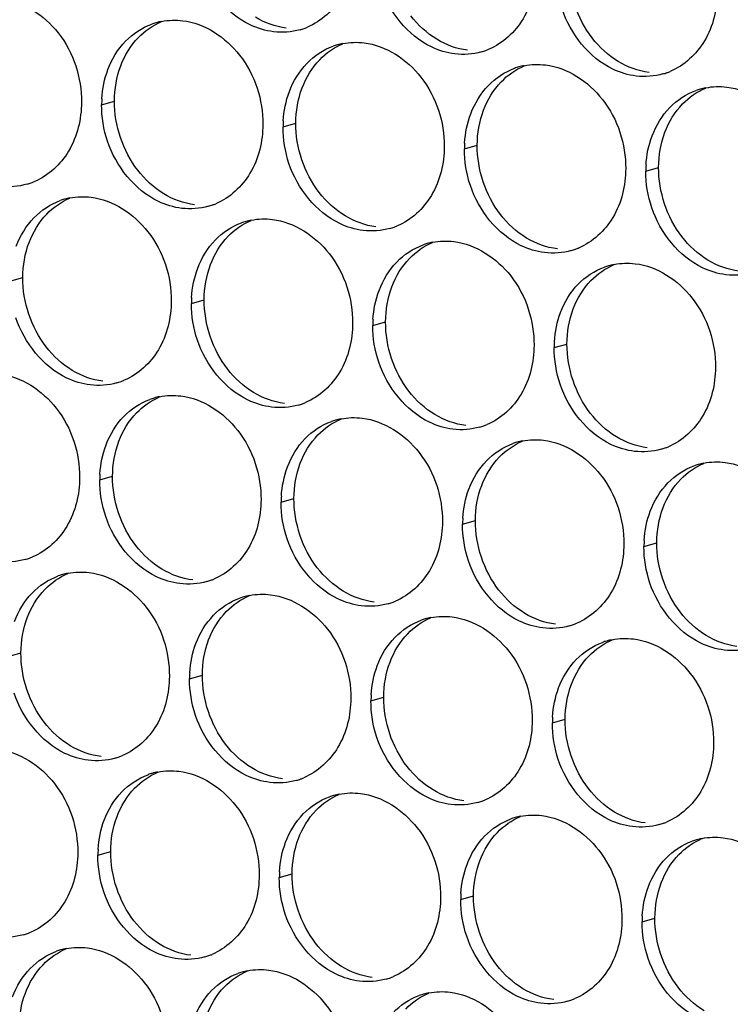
# Paper-space layout '45651_1_3' of a CAD drawing. Header units: millimetres. Extents: x -231 to 594, y 0 to 420.
# Tile 129 of 247: x 113.9 to 119.86, y 199.55 to 207.8. Entities that reach past the tile are written whole.
import ezdxf

# ---------------------------------------------------------------- set-up
doc = ezdxf.new("R2010")
doc.units = ezdxf.units.MM
doc.header["$LTSCALE"] = 32.67
doc.layers.add('02___PRT_ALL_AXES', color=7, linetype='CONTINUOUS')

psp = doc.layouts.new('45651_1_3')

# ---------------------------------------------------------------- linework, layer by layer
at = {"layer": '02___PRT_ALL_AXES', "color": 7, "linetype": 'CONTINUOUS'}
for p, q in [((114.5892, 207.0838), (114.6964, 207.1145)), ((116.1088, 206.8983), (116.216, 206.929)), ((117.6284, 206.7128), (117.7356, 206.7435)), ((119.148, 206.5274), (119.2552, 206.5581)), ((113.8217, 205.6041), (113.9289, 205.6348)), ((115.3413, 205.4186), (115.4485, 205.4493)), ((116.8608, 205.2331), (116.968, 205.2638)), ((118.3804, 205.0477), (118.4876, 205.0783)), ((114.5737, 203.9389), (114.6809, 203.9696)), ((116.0933, 203.7534), (116.2005, 203.7841)), ((117.6129, 203.568), (117.7201, 203.5986)), ((119.1325, 203.3825), (119.2396, 203.4132)), ((113.8061, 202.4592), (113.9133, 202.4899)), ((115.3257, 202.2737), (115.4329, 202.3044)), ((116.8453, 202.0883), (116.9525, 202.1189)), ((118.3649, 201.9028), (118.4721, 201.9335)), ((114.5582, 200.794), (114.6654, 200.8247)), ((116.0777, 200.6085), (116.1849, 200.6392)), ((117.5973, 200.4231), (117.7045, 200.4537)), ((119.1169, 200.2376), (119.2241, 200.2683))]:
    psp.add_line(p, q, dxfattribs=at)
at = {"layer": '02___PRT_ALL_AXES', "color": 3, "linetype": 'CONTINUOUS'}
for centre, radius, start, end in [((115.1947, 207.2448), 0.5467, 105.94061, 109.76751), ((115.1961, 207.2398), 0.5519, 100.97724, 105.93831), ((116.1021, 208.2376), 0.5467, 285.94061, 289.76751), ((116.1016, 208.239), 0.5481, 289.77289, 292.73686), ((116.7142, 207.0593), 0.5467, 105.94061, 109.76751), ((116.7156, 207.0543), 0.5519, 100.97724, 105.93831), ((117.6217, 208.0522), 0.5467, 285.94061, 289.76751), ((117.6212, 208.0535), 0.5481, 289.77289, 292.73686), ((118.2338, 206.8738), 0.5467, 105.94061, 109.76751), ((118.2352, 206.8688), 0.5519, 100.97724, 105.93831), ((119.1413, 207.8667), 0.5467, 285.94061, 289.76751), ((119.1408, 207.868), 0.5481, 289.77289, 292.73686), ((119.7534, 206.6884), 0.5467, 105.94061, 109.76751), ((119.7548, 206.6833), 0.5519, 100.97724, 105.93831), ((115.4811, 207.0794), 0.8918, 176.51802, 179.71686), ((117.0007, 206.8939), 0.8918, 176.51802, 179.71686), ((118.5202, 206.7084), 0.8918, 176.51802, 179.71686), ((120.0398, 206.523), 0.8918, 176.51802, 179.71686), ((113.815, 206.9434), 0.5467, 285.94061, 289.76751), ((113.8145, 206.9447), 0.5481, 289.77289, 292.73686), ((114.4271, 205.7651), 0.5467, 105.94061, 109.76751), ((114.4285, 205.7601), 0.5519, 100.97724, 105.93831), ((115.3346, 206.7579), 0.5467, 285.94061, 289.76751), ((115.334, 206.7593), 0.5481, 289.77289, 292.73686), ((115.9467, 205.5796), 0.5467, 105.94061, 109.76751), ((115.9481, 205.5746), 0.5519, 100.97724, 105.93831), ((116.8542, 206.5725), 0.5467, 285.94061, 289.76751), ((116.8536, 206.5738), 0.5481, 289.77289, 292.73686), ((117.4677, 205.3891), 0.5519, 100.97724, 105.93831), ((117.4663, 205.3941), 0.5467, 105.94061, 109.76751), ((118.3737, 206.387), 0.5467, 285.94061, 289.76751), ((118.3732, 206.3883), 0.5481, 289.77289, 292.73686), ((118.9858, 205.2087), 0.5467, 105.94061, 109.76751), ((118.9873, 205.2036), 0.5519, 100.97724, 105.93831), ((116.2331, 205.4142), 0.8918, 176.51802, 179.71686), ((117.7527, 205.2287), 0.8918, 176.51802, 179.71686), ((119.2723, 205.0433), 0.8918, 176.51802, 179.71686), ((114.567, 205.2782), 0.5467, 285.94061, 289.76751), ((114.5665, 205.2796), 0.5481, 289.77289, 292.73686), ((115.1791, 204.0999), 0.5467, 105.94061, 109.76751), ((115.1805, 204.0949), 0.5519, 100.97724, 105.93831), ((116.0866, 205.0928), 0.5467, 285.94061, 289.76751), ((116.0861, 205.0941), 0.5481, 289.77289, 292.73686), ((116.7001, 203.9094), 0.5519, 100.97724, 105.93831), ((116.6987, 203.9144), 0.5467, 105.94061, 109.76751), ((117.6062, 204.9073), 0.5467, 285.94061, 289.76751), ((117.6057, 204.9086), 0.5481, 289.77289, 292.73686), ((118.2183, 203.7289), 0.5467, 105.94061, 109.76751), ((118.2197, 203.7239), 0.5519, 100.97724, 105.93831), ((119.1258, 204.7218), 0.5467, 285.94061, 289.76751), ((119.1252, 204.7231), 0.5481, 289.77289, 292.73686), ((119.7379, 203.5435), 0.5467, 105.94061, 109.76751), ((119.7393, 203.5384), 0.5519, 100.97724, 105.93831), ((115.4655, 203.9345), 0.8918, 176.51802, 179.71686), ((116.9851, 203.749), 0.8918, 176.51802, 179.71686), ((118.5047, 203.5636), 0.8918, 176.51802, 179.71686), ((120.0243, 203.3781), 0.8918, 176.51802, 179.71686), ((113.7989, 203.7998), 0.5481, 289.77289, 292.73686), ((113.7994, 203.7985), 0.5467, 285.94061, 289.76751), ((114.4115, 202.6202), 0.5467, 105.94061, 109.76751), ((114.413, 202.6152), 0.5519, 100.97724, 105.93831), ((115.319, 203.6131), 0.5467, 285.94061, 289.76751), ((115.3185, 203.6144), 0.5481, 289.77289, 292.73686), ((115.9325, 202.4297), 0.5519, 100.97724, 105.93831), ((115.9311, 202.4347), 0.5467, 105.94061, 109.76751), ((116.8386, 203.4276), 0.5467, 285.94061, 289.76751), ((116.8381, 203.4289), 0.5481, 289.77289, 292.73686), ((117.4507, 202.2492), 0.5467, 105.94061, 109.76751), ((117.4521, 202.2442), 0.5519, 100.97724, 105.93831), ((118.3582, 203.2421), 0.5467, 285.94061, 289.76751), ((118.3577, 203.2434), 0.5481, 289.77289, 292.73686), ((118.9703, 202.0638), 0.5467, 105.94061, 109.76751), ((118.9717, 202.0587), 0.5519, 100.97724, 105.93831), ((116.2175, 202.2693), 0.8918, 176.51802, 179.71686), ((117.7371, 202.0838), 0.8918, 176.51802, 179.71686), ((119.2567, 201.8984), 0.8918, 176.51802, 179.71686), ((114.5515, 202.1333), 0.5467, 285.94061, 289.76751), ((114.5509, 202.1347), 0.5481, 289.77289, 292.73686), ((115.1636, 200.955), 0.5467, 105.94061, 109.76751), ((115.165, 200.95), 0.5519, 100.97724, 105.93831), ((116.0711, 201.9479), 0.5467, 285.94061, 289.76751), ((116.0705, 201.9492), 0.5481, 289.77289, 292.73686), ((116.6831, 200.7695), 0.5467, 105.94061, 109.76751), ((116.6846, 200.7645), 0.5519, 100.97724, 105.93831), ((117.5906, 201.7624), 0.5467, 285.94061, 289.76751), ((117.5901, 201.7637), 0.5481, 289.77289, 292.73686), ((118.2027, 200.5841), 0.5467, 105.94061, 109.76751), ((118.2041, 200.579), 0.5519, 100.97724, 105.93831), ((119.1097, 201.5782), 0.5481, 289.77289, 292.73686), ((119.1102, 201.5769), 0.5467, 285.94061, 289.76751), ((119.7223, 200.3986), 0.5467, 105.94061, 109.76751), ((119.7237, 200.3936), 0.5519, 100.97724, 105.93831), ((115.45, 200.7896), 0.8918, 176.51802, 179.71686), ((116.9696, 200.6041), 0.8918, 176.51802, 179.71686), ((118.4891, 200.4187), 0.8918, 176.51802, 179.71686), ((120.0087, 200.2332), 0.8918, 176.51802, 179.71686), ((113.7839, 200.6536), 0.5467, 285.94061, 289.76751), ((113.7834, 200.655), 0.5481, 289.77289, 292.73686), ((114.396, 199.4753), 0.5467, 105.94061, 109.76751), ((114.3974, 199.4703), 0.5519, 100.97724, 105.93831), ((115.3035, 200.4682), 0.5467, 285.94061, 289.76751), ((115.303, 200.4695), 0.5481, 289.77289, 292.73686), ((115.917, 199.2848), 0.5519, 100.97724, 105.93831), ((115.9156, 199.2898), 0.5467, 105.94061, 109.76751), ((116.8231, 200.2827), 0.5467, 285.94061, 289.76751), ((116.8225, 200.284), 0.5481, 289.77289, 292.73686), ((117.4352, 199.1044), 0.5467, 105.94061, 109.76751), ((117.4366, 199.0993), 0.5519, 100.97724, 105.93831), ((118.3427, 200.0972), 0.5467, 285.94061, 289.76751), ((118.3421, 200.0985), 0.5481, 289.77289, 292.73686)]:
    psp.add_arc(centre, radius, start, end, dxfattribs=at)
for points, knots in [([(116.7075, 208.3986), (116.7068, 208.2573), (116.6439, 207.9811), (116.4313, 207.7828), (116.3135, 207.7334)], [0, 0, 0, 0, 0.525086, 1, 1, 1, 1]), ([(116.0283, 207.6949), (115.9607, 207.7031), (115.6803, 207.787), (115.4767, 208.048), (115.4067, 208.2564)], [0, 0, 0, 0, 0.236458, 1, 1, 1, 1]), ([(118.2271, 208.2132), (118.2264, 208.0719), (118.1635, 207.7957), (117.9509, 207.5973), (117.833, 207.548)], [0, 0, 0, 0, 0.525086, 1, 1, 1, 1]), ([(117.5479, 207.5094), (117.4803, 207.5176), (117.1999, 207.6015), (116.9963, 207.8625), (116.9263, 208.0709)], [0, 0, 0, 0, 0.236458, 1, 1, 1, 1]), ([(119.7467, 208.0277), (119.746, 207.8864), (119.683, 207.6102), (119.4705, 207.4119), (119.3526, 207.3625)], [0, 0, 0, 0, 0.525086, 1, 1, 1, 1]), ([(113.7489, 207.9731), (113.9332, 207.9506), (114.2966, 207.7095), (114.4214, 207.3084), (114.4204, 207.1044)], [0, 0, 0, 0, 0.476473, 1, 1, 1, 1]), ([(119.0675, 207.3239), (118.9999, 207.3321), (118.7195, 207.416), (118.5159, 207.677), (118.4459, 207.8854)], [0, 0, 0, 0, 0.236458, 1, 1, 1, 1]), ([(115.2685, 207.7876), (115.4528, 207.7651), (115.8162, 207.524), (115.941, 207.1229), (115.94, 206.9189)], [0, 0, 0, 0, 0.476473, 1, 1, 1, 1]), ([(116.7881, 207.6021), (116.9724, 207.5796), (117.3358, 207.3385), (117.4606, 206.9375), (117.4596, 206.7335)], [0, 0, 0, 0, 0.476473, 1, 1, 1, 1]), ([(118.3077, 207.4166), (118.492, 207.3941), (118.8553, 207.153), (118.9802, 206.752), (118.9792, 206.548)], [0, 0, 0, 0, 0.476473, 1, 1, 1, 1]), ([(119.8273, 207.2312), (120.0116, 207.2087), (120.3749, 206.9676), (120.4997, 206.5665), (120.4987, 206.3625)], [0, 0, 0, 0, 0.476473, 1, 1, 1, 1]), ([(114.4204, 207.1044), (114.4197, 206.9631), (114.3567, 206.6869), (114.1442, 206.4886), (114.0263, 206.4392)], [0, 0, 0, 0, 0.525086, 1, 1, 1, 1]), ([(115.94, 206.9189), (115.9393, 206.7776), (115.8763, 206.5014), (115.6638, 206.3031), (115.5459, 206.2537)], [0, 0, 0, 0, 0.525086, 1, 1, 1, 1]), ([(115.2607, 206.2151), (115.1932, 206.2234), (114.9128, 206.3072), (114.7091, 206.5683), (114.6392, 206.7767)], [0, 0, 0, 0, 0.236458, 1, 1, 1, 1]), ([(117.4596, 206.7335), (117.4589, 206.5922), (117.3959, 206.3159), (117.1834, 206.1176), (117.0655, 206.0682)], [0, 0, 0, 0, 0.525086, 1, 1, 1, 1]), ([(116.7803, 206.0297), (116.7127, 206.0379), (116.4324, 206.1218), (116.2287, 206.3828), (116.1587, 206.5912)], [0, 0, 0, 0, 0.236458, 1, 1, 1, 1]), ([(118.9792, 206.548), (118.9785, 206.4067), (118.9155, 206.1305), (118.7029, 205.9322), (118.5851, 205.8828)], [0, 0, 0, 0, 0.525086, 1, 1, 1, 1]), ([(118.2999, 205.8442), (118.2323, 205.8524), (117.9519, 205.9363), (117.7483, 206.1973), (117.6783, 206.4057)], [0, 0, 0, 0, 0.236458, 1, 1, 1, 1]), ([(114.5009, 206.3079), (114.6852, 206.2854), (115.0486, 206.0443), (115.1734, 205.6432), (115.1724, 205.4392)], [0, 0, 0, 0, 0.476473, 1, 1, 1, 1]), ([(119.8195, 205.6587), (119.7519, 205.667), (119.4715, 205.7508), (119.2679, 206.0118), (119.1979, 206.2202)], [0, 0, 0, 0, 0.236458, 1, 1, 1, 1]), ([(116.0205, 206.1224), (116.2048, 206.0999), (116.5682, 205.8588), (116.693, 205.4577), (116.692, 205.2538)], [0, 0, 0, 0, 0.476473, 1, 1, 1, 1]), ([(117.5401, 205.9369), (117.7244, 205.9144), (118.0878, 205.6733), (118.2126, 205.2723), (118.2116, 205.0683)], [0, 0, 0, 0, 0.476473, 1, 1, 1, 1]), ([(119.0597, 205.7515), (119.244, 205.729), (119.6074, 205.4879), (119.7322, 205.0868), (119.7312, 204.8828)], [0, 0, 0, 0, 0.476473, 1, 1, 1, 1]), ([(115.1724, 205.4392), (115.1717, 205.2979), (115.1087, 205.0217), (114.8962, 204.8234), (114.7783, 204.774)], [0, 0, 0, 0, 0.525086, 1, 1, 1, 1]), ([(114.4932, 204.7354), (114.4256, 204.7437), (114.1452, 204.8275), (113.9416, 205.0885), (113.8716, 205.2969)], [0, 0, 0, 0, 0.236458, 1, 1, 1, 1]), ([(116.692, 205.2538), (116.6913, 205.1125), (116.6283, 204.8362), (116.4158, 204.6379), (116.2979, 204.5885)], [0, 0, 0, 0, 0.525086, 1, 1, 1, 1]), ([(116.0127, 204.55), (115.9452, 204.5582), (115.6648, 204.6421), (115.4611, 204.9031), (115.3912, 205.1115)], [0, 0, 0, 0, 0.236458, 1, 1, 1, 1]), ([(118.2116, 205.0683), (118.2109, 204.927), (118.1479, 204.6508), (117.9354, 204.4525), (117.8175, 204.4031)], [0, 0, 0, 0, 0.525086, 1, 1, 1, 1]), ([(117.5323, 204.3645), (117.4648, 204.3727), (117.1844, 204.4566), (116.9807, 204.7176), (116.9108, 204.926)], [0, 0, 0, 0, 0.236458, 1, 1, 1, 1]), ([(119.7312, 204.8828), (119.7305, 204.7415), (119.6675, 204.4653), (119.455, 204.267), (119.3371, 204.2176)], [0, 0, 0, 0, 0.525086, 1, 1, 1, 1]), ([(113.7334, 204.8282), (113.9177, 204.8057), (114.2811, 204.5646), (114.4059, 204.1635), (114.4049, 203.9595)], [0, 0, 0, 0, 0.476473, 1, 1, 1, 1]), ([(119.0519, 204.179), (118.9843, 204.1873), (118.704, 204.2711), (118.5003, 204.5321), (118.4304, 204.7405)], [0, 0, 0, 0, 0.236458, 1, 1, 1, 1]), ([(115.253, 204.6427), (115.4373, 204.6202), (115.8006, 204.3791), (115.9254, 203.978), (115.9244, 203.774)], [0, 0, 0, 0, 0.476473, 1, 1, 1, 1]), ([(116.7725, 204.4572), (116.9568, 204.4347), (117.3202, 204.1936), (117.445, 203.7926), (117.444, 203.5886)], [0, 0, 0, 0, 0.476473, 1, 1, 1, 1]), ([(118.2921, 204.2717), (118.4764, 204.2493), (118.8398, 204.0081), (118.9646, 203.6071), (118.9636, 203.4031)], [0, 0, 0, 0, 0.476473, 1, 1, 1, 1]), ([(119.8117, 204.0863), (119.996, 204.0638), (120.3594, 203.8227), (120.4842, 203.4216), (120.4832, 203.2176)], [0, 0, 0, 0, 0.476473, 1, 1, 1, 1]), ([(114.4049, 203.9595), (114.4042, 203.8182), (114.3412, 203.542), (114.1286, 203.3437), (114.0108, 203.2943)], [0, 0, 0, 0, 0.525086, 1, 1, 1, 1]), ([(115.9244, 203.774), (115.9237, 203.6327), (115.8608, 203.3565), (115.6482, 203.1582), (115.5304, 203.1088)], [0, 0, 0, 0, 0.525086, 1, 1, 1, 1]), ([(115.2452, 203.0703), (115.1776, 203.0785), (114.8972, 203.1624), (114.6936, 203.4234), (114.6236, 203.6318)], [0, 0, 0, 0, 0.236458, 1, 1, 1, 1]), ([(117.444, 203.5886), (117.4433, 203.4473), (117.3803, 203.1711), (117.1678, 202.9727), (117.0499, 202.9234)], [0, 0, 0, 0, 0.525086, 1, 1, 1, 1]), ([(116.7648, 202.8848), (116.6972, 202.893), (116.4168, 202.9769), (116.2132, 203.2379), (116.1432, 203.4463)], [0, 0, 0, 0, 0.236458, 1, 1, 1, 1]), ([(118.9636, 203.4031), (118.9629, 203.2618), (118.8999, 202.9856), (118.6874, 202.7873), (118.5695, 202.7379)], [0, 0, 0, 0, 0.525086, 1, 1, 1, 1]), ([(118.2844, 202.6993), (118.2168, 202.7076), (117.9364, 202.7914), (117.7327, 203.0524), (117.6628, 203.2608)], [0, 0, 0, 0, 0.236458, 1, 1, 1, 1]), ([(114.4854, 203.163), (114.6697, 203.1405), (115.0331, 202.8994), (115.1579, 202.4983), (115.1569, 202.2943)], [0, 0, 0, 0, 0.476473, 1, 1, 1, 1]), ([(119.8039, 202.5138), (119.7364, 202.5221), (119.456, 202.6059), (119.2523, 202.8669), (119.1824, 203.0753)], [0, 0, 0, 0, 0.236458, 1, 1, 1, 1]), ([(116.005, 202.9775), (116.1893, 202.955), (116.5527, 202.7139), (116.6775, 202.3129), (116.6765, 202.1089)], [0, 0, 0, 0, 0.476473, 1, 1, 1, 1]), ([(117.5246, 202.792), (117.7089, 202.7695), (118.0722, 202.5284), (118.1971, 202.1274), (118.196, 201.9234)], [0, 0, 0, 0, 0.476473, 1, 1, 1, 1]), ([(119.0441, 202.6066), (119.2284, 202.5841), (119.5918, 202.343), (119.7166, 201.9419), (119.7156, 201.7379)], [0, 0, 0, 0, 0.476473, 1, 1, 1, 1]), ([(115.1569, 202.2943), (115.1562, 202.153), (115.0932, 201.8768), (114.8807, 201.6785), (114.7628, 201.6291)], [0, 0, 0, 0, 0.525086, 1, 1, 1, 1]), ([(114.4776, 201.5905), (114.41, 201.5988), (114.1297, 201.6826), (113.926, 201.9437), (113.8561, 202.1521)], [0, 0, 0, 0, 0.236458, 1, 1, 1, 1]), ([(116.6765, 202.1089), (116.6758, 201.9676), (116.6128, 201.6914), (116.4002, 201.493), (116.2824, 201.4437)], [0, 0, 0, 0, 0.525086, 1, 1, 1, 1]), ([(115.9972, 201.4051), (115.9296, 201.4133), (115.6493, 201.4972), (115.4456, 201.7582), (115.3756, 201.9666)], [0, 0, 0, 0, 0.236458, 1, 1, 1, 1]), ([(118.196, 201.9234), (118.1953, 201.7821), (118.1324, 201.5059), (117.9198, 201.3076), (117.802, 201.2582)], [0, 0, 0, 0, 0.525086, 1, 1, 1, 1]), ([(117.5168, 201.2196), (117.4492, 201.2278), (117.1688, 201.3117), (116.9652, 201.5727), (116.8952, 201.7811)], [0, 0, 0, 0, 0.236458, 1, 1, 1, 1]), ([(119.7156, 201.7379), (119.7149, 201.5966), (119.652, 201.3204), (119.4394, 201.1221), (119.3215, 201.0727)], [0, 0, 0, 0, 0.525086, 1, 1, 1, 1]), ([(113.7178, 201.6833), (113.9021, 201.6608), (114.2655, 201.4197), (114.3903, 201.0186), (114.3893, 200.8146)], [0, 0, 0, 0, 0.476473, 1, 1, 1, 1]), ([(119.0364, 201.0341), (118.9688, 201.0424), (118.6884, 201.1262), (118.4848, 201.3872), (118.4148, 201.5956)], [0, 0, 0, 0, 0.236458, 1, 1, 1, 1]), ([(115.2374, 201.4978), (115.4217, 201.4753), (115.7851, 201.2342), (115.9099, 200.8332), (115.9089, 200.6292)], [0, 0, 0, 0, 0.476473, 1, 1, 1, 1]), ([(116.757, 201.3123), (116.9413, 201.2898), (117.3047, 201.0487), (117.4295, 200.6477), (117.4285, 200.4437)], [0, 0, 0, 0, 0.476473, 1, 1, 1, 1]), ([(118.2766, 201.1269), (118.4609, 201.1044), (118.8243, 200.8633), (118.9491, 200.4622), (118.9481, 200.2582)], [0, 0, 0, 0, 0.476473, 1, 1, 1, 1]), ([(119.7962, 200.9414), (119.9805, 200.9189), (120.3438, 200.6778), (120.4687, 200.2767), (120.4677, 200.0727)], [0, 0, 0, 0, 0.476473, 1, 1, 1, 1]), ([(114.3893, 200.8146), (114.3886, 200.6733), (114.3256, 200.3971), (114.1131, 200.1988), (113.9952, 200.1494)], [0, 0, 0, 0, 0.525086, 1, 1, 1, 1]), ([(115.9089, 200.6292), (115.9082, 200.4879), (115.8452, 200.2116), (115.6327, 200.0133), (115.5148, 199.9639)], [0, 0, 0, 0, 0.525086, 1, 1, 1, 1]), ([(115.2296, 199.9254), (115.1621, 199.9336), (114.8817, 200.0175), (114.678, 200.2785), (114.6081, 200.4869)], [0, 0, 0, 0, 0.236458, 1, 1, 1, 1]), ([(117.4285, 200.4437), (117.4278, 200.3024), (117.3648, 200.0262), (117.1523, 199.8279), (117.0344, 199.7785)], [0, 0, 0, 0, 0.525086, 1, 1, 1, 1]), ([(116.7492, 199.7399), (116.6817, 199.7481), (116.4013, 199.832), (116.1976, 200.093), (116.1277, 200.3014)], [0, 0, 0, 0, 0.236458, 1, 1, 1, 1]), ([(118.9481, 200.2582), (118.9474, 200.1169), (118.8844, 199.8407), (118.6719, 199.6424), (118.554, 199.593)], [0, 0, 0, 0, 0.525086, 1, 1, 1, 1]), ([(118.2688, 199.5544), (118.2012, 199.5627), (117.9209, 199.6465), (117.7172, 199.9075), (117.6472, 200.1159)], [0, 0, 0, 0, 0.236458, 1, 1, 1, 1]), ([(114.4698, 200.0181), (114.6541, 199.9956), (115.0175, 199.7545), (115.1423, 199.3534), (115.1413, 199.1494)], [0, 0, 0, 0, 0.476473, 1, 1, 1, 1]), ([(119.7884, 199.3689), (119.7208, 199.3772), (119.4404, 199.461), (119.2368, 199.722), (119.1668, 199.9304)], [0, 0, 0, 0, 0.236458, 1, 1, 1, 1]), ([(115.9894, 199.8326), (116.1737, 199.8101), (116.5371, 199.569), (116.6619, 199.168), (116.6609, 198.964)], [0, 0, 0, 0, 0.476473, 1, 1, 1, 1]), ([(117.509, 199.6472), (117.6933, 199.6247), (118.0567, 199.3835), (118.1815, 198.9825), (118.1805, 198.7785)], [0, 0, 0, 0, 0.476473, 1, 1, 1, 1])]:
    psp.add_open_spline(points, degree=3, knots=knots, dxfattribs=at)
at = {"layer": '02___PRT_ALL_AXES', "color": 7, "linetype": 'CONTINUOUS'}
for points in [[(118.6982, 207.6431), (118.5734, 207.8045), (118.5022, 208.0192), (118.5032, 208.2232)], [(117.3969, 207.6314), (117.3131, 207.6823), (117.2386, 207.7511), (117.1787, 207.8286)], [(114.897, 207.6463), (114.9514, 207.7026), (115.0183, 207.7494), (115.0905, 207.7797)], [(116.1355, 207.7255), (116.0449, 207.7366), (115.9554, 207.7696), (115.8773, 207.8169)], [(114.7493, 207.4091), (114.7821, 207.4962), (114.8323, 207.5793), (114.897, 207.6463)], [(116.4166, 207.4608), (116.471, 207.5172), (116.5378, 207.5639), (116.6101, 207.5942)], [(117.6551, 207.5401), (117.5645, 207.5511), (117.475, 207.5841), (117.3969, 207.6314)], [(118.9165, 207.446), (118.8326, 207.4968), (118.7582, 207.5656), (118.6982, 207.6431)], [(116.2689, 207.2236), (116.3017, 207.3108), (116.3519, 207.3938), (116.4166, 207.4608)], [(119.1747, 207.3546), (119.084, 207.3656), (118.9946, 207.3987), (118.9165, 207.446)], [(114.6964, 207.1145), (114.6969, 207.2142), (114.7142, 207.3157), (114.7493, 207.4091)], [(117.9362, 207.2753), (117.9906, 207.3317), (118.0574, 207.3785), (118.1297, 207.4087)], [(117.7885, 207.0381), (117.8213, 207.1253), (117.8715, 207.2083), (117.9362, 207.2753)], [(116.216, 206.929), (116.2165, 207.0288), (116.2338, 207.1302), (116.2689, 207.2236)], [(119.4558, 207.0898), (119.5102, 207.1462), (119.577, 207.193), (119.6493, 207.2233)], [(114.8915, 206.5344), (114.7667, 206.6958), (114.6954, 206.9105), (114.6964, 207.1145)], [(119.3081, 206.8527), (119.3409, 206.9398), (119.391, 207.0229), (119.4558, 207.0898)], [(117.7356, 206.7435), (117.7361, 206.8433), (117.7534, 206.9448), (117.7885, 207.0381)], [(116.4111, 206.3489), (116.2863, 206.5103), (116.215, 206.725), (116.216, 206.929)], [(119.2552, 206.5581), (119.2557, 206.6578), (119.2729, 206.7593), (119.3081, 206.8527)], [(117.9307, 206.1634), (117.8059, 206.3248), (117.7346, 206.5395), (117.7356, 206.7435)], [(115.1098, 206.3372), (115.0259, 206.388), (114.9515, 206.4568), (114.8915, 206.5344)], [(119.4503, 205.978), (119.3254, 206.1393), (119.2542, 206.3541), (119.2552, 206.5581)], [(116.6294, 206.1517), (116.5455, 206.2025), (116.4711, 206.2714), (116.4111, 206.3489)], [(114.1294, 206.1666), (114.1839, 206.2229), (114.2507, 206.2697), (114.323, 206.3)], [(115.3679, 206.2458), (115.2773, 206.2569), (115.1878, 206.2899), (115.1098, 206.3372)], [(113.9818, 205.9294), (114.0146, 206.0165), (114.0647, 206.0996), (114.1294, 206.1666)], [(115.649, 205.9811), (115.7035, 206.0375), (115.7703, 206.0842), (115.8425, 206.1145)], [(116.8875, 206.0603), (116.7969, 206.0714), (116.7074, 206.1044), (116.6294, 206.1517)], [(118.1489, 205.9663), (118.0651, 206.0171), (117.9907, 206.0859), (117.9307, 206.1634)], [(115.5014, 205.7439), (115.5342, 205.8311), (115.5843, 205.9141), (115.649, 205.9811)], [(118.4071, 205.8749), (118.3165, 205.8859), (118.227, 205.919), (118.1489, 205.9663)], [(119.6685, 205.7808), (119.5847, 205.8316), (119.5102, 205.9004), (119.4503, 205.978)], [(113.9289, 205.6348), (113.9294, 205.7345), (113.9466, 205.836), (113.9818, 205.9294)], [(117.1686, 205.7956), (117.223, 205.852), (117.2899, 205.8988), (117.3621, 205.929)], [(117.0209, 205.5584), (117.0538, 205.6456), (117.1039, 205.7286), (117.1686, 205.7956)], [(119.9267, 205.6894), (119.8361, 205.7005), (119.7466, 205.7335), (119.6685, 205.7808)], [(115.4485, 205.4493), (115.449, 205.5491), (115.4662, 205.6505), (115.5014, 205.7439)], [(118.6882, 205.6101), (118.7426, 205.6665), (118.8094, 205.7133), (118.8817, 205.7436)], [(114.1239, 205.0547), (113.9991, 205.2161), (113.9279, 205.4308), (113.9289, 205.6348)], [(118.5405, 205.3729), (118.5733, 205.4601), (118.6235, 205.5432), (118.6882, 205.6101)], [(116.968, 205.2638), (116.9685, 205.3636), (116.9858, 205.465), (117.0209, 205.5584)], [(115.6435, 204.8692), (115.5187, 205.0306), (115.4475, 205.2453), (115.4485, 205.4493)], [(118.4876, 205.0783), (118.4881, 205.1781), (118.5054, 205.2796), (118.5405, 205.3729)], [(117.1631, 204.6837), (117.0383, 204.8451), (116.967, 205.0598), (116.968, 205.2638)], [(114.3422, 204.8575), (114.2583, 204.9083), (114.1839, 204.9771), (114.1239, 205.0547)], [(118.6827, 204.4983), (118.5579, 204.6596), (118.4866, 204.8743), (118.4876, 205.0783)], [(115.8618, 204.672), (115.7779, 204.7228), (115.7035, 204.7917), (115.6435, 204.8692)], [(114.6004, 204.7661), (114.5097, 204.7772), (114.4203, 204.8102), (114.3422, 204.8575)], [(114.8815, 204.5014), (114.9359, 204.5577), (115.0027, 204.6045), (115.075, 204.6348)], [(116.1199, 204.5806), (116.0293, 204.5917), (115.9399, 204.6247), (115.8618, 204.672)], [(117.3814, 204.4866), (117.2975, 204.5374), (117.2231, 204.6062), (117.1631, 204.6837)], [(114.7338, 204.2642), (114.7666, 204.3514), (114.8168, 204.4344), (114.8815, 204.5014)], [(116.401, 204.3159), (116.4555, 204.3723), (116.5223, 204.419), (116.5946, 204.4493)], [(117.6395, 204.3952), (117.5489, 204.4062), (117.4594, 204.4393), (117.3814, 204.4866)], [(118.901, 204.3011), (118.8171, 204.3519), (118.7427, 204.4207), (118.6827, 204.4983)], [(116.2534, 204.0787), (116.2862, 204.1659), (116.3363, 204.2489), (116.401, 204.3159)], [(119.1591, 204.2097), (119.0685, 204.2207), (118.979, 204.2538), (118.901, 204.3011)], [(114.6809, 203.9696), (114.6814, 204.0694), (114.6986, 204.1708), (114.7338, 204.2642)], [(117.9206, 204.1304), (117.9751, 204.1868), (118.0419, 204.2336), (118.1141, 204.2638)], [(117.773, 203.8932), (117.8058, 203.9804), (117.8559, 204.0634), (117.9206, 204.1304)], [(116.2005, 203.7841), (116.201, 203.8839), (116.2182, 203.9853), (116.2534, 204.0787)], [(119.4402, 203.945), (119.4946, 204.0013), (119.5615, 204.0481), (119.6337, 204.0784)], [(114.876, 203.3895), (114.7512, 203.5509), (114.6799, 203.7656), (114.6809, 203.9696)], [(117.7201, 203.5986), (117.7206, 203.6984), (117.7378, 203.7999), (117.773, 203.8932)], [(119.2925, 203.7078), (119.3254, 203.7949), (119.3755, 203.878), (119.4402, 203.945)], [(116.3955, 203.204), (116.2707, 203.3654), (116.1995, 203.5801), (116.2005, 203.7841)], [(119.2396, 203.4132), (119.2401, 203.5129), (119.2574, 203.6144), (119.2925, 203.7078)], [(117.9151, 203.0185), (117.7903, 203.1799), (117.7191, 203.3946), (117.7201, 203.5986)], [(115.0942, 203.1923), (115.0104, 203.2431), (114.9359, 203.3119), (114.876, 203.3895)], [(119.4347, 202.8331), (119.3099, 202.9944), (119.2386, 203.2092), (119.2396, 203.4132)], [(114.1139, 203.0217), (114.1683, 203.078), (114.2352, 203.1248), (114.3074, 203.1551)], [(115.3524, 203.1009), (115.2618, 203.112), (115.1723, 203.145), (115.0942, 203.1923)], [(116.6138, 203.0069), (116.53, 203.0577), (116.4555, 203.1265), (116.3955, 203.204)], [(113.9662, 202.7845), (113.999, 202.8716), (114.0492, 202.9547), (114.1139, 203.0217)], [(115.6335, 202.8362), (115.6879, 202.8926), (115.7547, 202.9393), (115.827, 202.9696)], [(116.872, 202.9155), (116.7814, 202.9265), (116.6919, 202.9595), (116.6138, 203.0069)], [(118.1334, 202.8214), (118.0495, 202.8722), (117.9751, 202.941), (117.9151, 203.0185)], [(115.4858, 202.599), (115.5186, 202.6862), (115.5688, 202.7692), (115.6335, 202.8362)], [(118.3916, 202.73), (118.3009, 202.741), (118.2115, 202.7741), (118.1334, 202.8214)], [(119.653, 202.6359), (119.5691, 202.6867), (119.4947, 202.7555), (119.4347, 202.8331)], [(113.9133, 202.4899), (113.9138, 202.5897), (113.9311, 202.6911), (113.9662, 202.7845)], [(117.1531, 202.6507), (117.2075, 202.7071), (117.2743, 202.7539), (117.3466, 202.7841)], [(117.0054, 202.4135), (117.0382, 202.5007), (117.0884, 202.5837), (117.1531, 202.6507)], [(119.9111, 202.5445), (119.8205, 202.5556), (119.7311, 202.5886), (119.653, 202.6359)], [(115.4329, 202.3044), (115.4334, 202.4042), (115.4507, 202.5056), (115.4858, 202.599)], [(118.6726, 202.4653), (118.7271, 202.5216), (118.7939, 202.5684), (118.8662, 202.5987)], [(114.1084, 201.9098), (113.9836, 202.0712), (113.9123, 202.2859), (113.9133, 202.4899)], [(116.9525, 202.1189), (116.953, 202.2187), (116.9702, 202.3202), (117.0054, 202.4135)], [(118.525, 202.2281), (118.5578, 202.3152), (118.6079, 202.3983), (118.6726, 202.4653)], [(115.628, 201.7243), (115.5032, 201.8857), (115.4319, 202.1004), (115.4329, 202.3044)], [(118.4721, 201.9335), (118.4726, 202.0332), (118.4898, 202.1347), (118.525, 202.2281)], [(117.1476, 201.5388), (117.0228, 201.7002), (116.9515, 201.9149), (116.9525, 202.1189)], [(114.3267, 201.7126), (114.2428, 201.7634), (114.1684, 201.8322), (114.1084, 201.9098)], [(118.6671, 201.3534), (118.5423, 201.5147), (118.4711, 201.7295), (118.4721, 201.9335)], [(115.8462, 201.5271), (115.7624, 201.5779), (115.688, 201.6468), (115.628, 201.7243)], [(114.5848, 201.6212), (114.4942, 201.6323), (114.4047, 201.6653), (114.3267, 201.7126)], [(114.8659, 201.3565), (114.9203, 201.4129), (114.9872, 201.4596), (115.0594, 201.4899)], [(116.1044, 201.4358), (116.0138, 201.4468), (115.9243, 201.4798), (115.8462, 201.5271)], [(117.3658, 201.3417), (117.282, 201.3925), (117.2076, 201.4613), (117.1476, 201.5388)], [(114.7183, 201.1193), (114.7511, 201.2065), (114.8012, 201.2895), (114.8659, 201.3565)], [(117.624, 201.2503), (117.5334, 201.2613), (117.4439, 201.2944), (117.3658, 201.3417)], [(118.8854, 201.1562), (118.8016, 201.207), (118.7271, 201.2758), (118.6671, 201.3534)], [(116.3855, 201.171), (116.4399, 201.2274), (116.5068, 201.2742), (116.579, 201.3044)], [(116.2378, 200.9338), (116.2706, 201.021), (116.3208, 201.104), (116.3855, 201.171)], [(119.1436, 201.0648), (119.053, 201.0759), (118.9635, 201.1089), (118.8854, 201.1562)], [(114.6654, 200.8247), (114.6658, 200.9245), (114.6831, 201.0259), (114.7183, 201.1193)], [(117.9051, 200.9855), (117.9595, 201.0419), (118.0263, 201.0887), (118.0986, 201.119)], [(117.7574, 200.7483), (117.7902, 200.8355), (117.8404, 200.9186), (117.9051, 200.9855)], [(116.1849, 200.6392), (116.1854, 200.739), (116.2027, 200.8404), (116.2378, 200.9338)], [(119.4247, 200.8001), (119.4791, 200.8564), (119.5459, 200.9032), (119.6182, 200.9335)], [(114.8604, 200.2446), (114.7356, 200.406), (114.6643, 200.6207), (114.6654, 200.8247)], [(117.7045, 200.4537), (117.705, 200.5535), (117.7223, 200.655), (117.7574, 200.7483)], [(119.277, 200.5629), (119.3098, 200.65), (119.36, 200.7331), (119.4247, 200.8001)], [(116.38, 200.0591), (116.2552, 200.2205), (116.1839, 200.4352), (116.1849, 200.6392)], [(119.2241, 200.2683), (119.2246, 200.368), (119.2419, 200.4695), (119.277, 200.5629)], [(117.8996, 199.8737), (117.7748, 200.035), (117.7035, 200.2497), (117.7045, 200.4537)], [(115.0787, 200.0474), (114.9948, 200.0982), (114.9204, 200.1671), (114.8604, 200.2446)], [(119.4192, 199.6882), (119.2944, 199.8495), (119.2231, 200.0643), (119.2241, 200.2683)], [(114.0983, 199.8768), (114.1528, 199.9331), (114.2196, 199.9799), (114.2919, 200.0102)], [(115.3368, 199.956), (115.2462, 199.9671), (115.1568, 200.0001), (115.0787, 200.0474)], [(116.5983, 199.862), (116.5144, 199.9128), (116.44, 199.9816), (116.38, 200.0591)], [(113.9507, 199.6396), (113.9835, 199.7268), (114.0336, 199.8098), (114.0983, 199.8768)], [(116.8564, 199.7706), (116.7658, 199.7816), (116.6763, 199.8147), (116.5983, 199.862)], [(118.1178, 199.6765), (118.034, 199.7273), (117.9596, 199.7961), (117.8996, 199.8737)], [(115.6179, 199.6913), (115.6724, 199.7477), (115.7392, 199.7944), (115.8115, 199.8247)], [(115.4703, 199.4541), (115.5031, 199.5413), (115.5532, 199.6243), (115.6179, 199.6913)], [(118.376, 199.5851), (118.2854, 199.5962), (118.1959, 199.6292), (118.1178, 199.6765)], [(119.6374, 199.491), (119.5536, 199.5418), (119.4792, 199.6106), (119.4192, 199.6882)], [(113.8978, 199.345), (113.8983, 199.4448), (113.9155, 199.5462), (113.9507, 199.6396)], [(117.1375, 199.5058), (117.1919, 199.5622), (117.2588, 199.609), (117.331, 199.6392)]]:
    psp.add_open_spline(points, degree=3, dxfattribs=at)
at = {"layer": '02___PRT_ALL_AXES', "color": 3, "linetype": 'CONTINUOUS'}
for points in [[(114.7898, 207.6156), (114.8506, 207.6786), (114.9273, 207.7297), (115.0098, 207.7593)], [(115.091, 207.7816), (115.1491, 207.7929), (115.2097, 207.7948), (115.2685, 207.7876)], [(116.2523, 207.712), (116.1803, 207.6914), (116.1026, 207.6858), (116.0283, 207.6949)], [(114.6421, 207.3784), (114.675, 207.4656), (114.7251, 207.5486), (114.7898, 207.6156)], [(116.6105, 207.5961), (116.6687, 207.6074), (116.7293, 207.6093), (116.7881, 207.6021)], [(116.3094, 207.4301), (116.3702, 207.4931), (116.4469, 207.5442), (116.5293, 207.5738)], [(117.7719, 207.5265), (117.6999, 207.5059), (117.6222, 207.5003), (117.5479, 207.5094)], [(116.1617, 207.1929), (116.1945, 207.2801), (116.2447, 207.3631), (116.3094, 207.4301)], [(118.1301, 207.4106), (118.1883, 207.4219), (118.2489, 207.4238), (118.3077, 207.4166)], [(114.5909, 207.1336), (114.5959, 207.2168), (114.6128, 207.3004), (114.6421, 207.3784)], [(117.829, 207.2446), (117.8898, 207.3076), (117.9665, 207.3587), (118.0489, 207.3883)], [(119.2915, 207.341), (119.2195, 207.3204), (119.1418, 207.3148), (119.0675, 207.3239)], [(116.1105, 206.9481), (116.1155, 207.0313), (116.1323, 207.1149), (116.1617, 207.1929)], [(117.6813, 207.0074), (117.7141, 207.0946), (117.7643, 207.1777), (117.829, 207.2446)], [(119.3486, 207.0592), (119.4094, 207.1222), (119.4861, 207.1732), (119.5685, 207.2029)], [(119.6497, 207.2252), (119.7078, 207.2365), (119.7685, 207.2383), (119.8273, 207.2312)], [(114.6392, 206.7767), (114.6062, 206.875), (114.5887, 206.9801), (114.5892, 207.0838)], [(117.63, 206.7626), (117.6351, 206.8458), (117.6519, 206.9294), (117.6813, 207.0074)], [(119.2009, 206.822), (119.2337, 206.9091), (119.2839, 206.9922), (119.3486, 207.0592)], [(116.1587, 206.5912), (116.1257, 206.6895), (116.1083, 206.7946), (116.1088, 206.8983)], [(119.1496, 206.5771), (119.1547, 206.6604), (119.1715, 206.7439), (119.2009, 206.822)], [(117.6783, 206.4057), (117.6453, 206.504), (117.6279, 206.6091), (117.6284, 206.7128)], [(119.1979, 206.2202), (119.1649, 206.3186), (119.1475, 206.4236), (119.148, 206.5274)], [(113.9651, 206.4177), (113.8931, 206.3972), (113.8155, 206.3915), (113.7411, 206.4006)], [(114.0222, 206.1359), (114.0831, 206.1989), (114.1598, 206.25), (114.2422, 206.2796)], [(114.3234, 206.3019), (114.3815, 206.3132), (114.4422, 206.3151), (114.5009, 206.3079)], [(115.4847, 206.2323), (115.4127, 206.2117), (115.3351, 206.2061), (115.2607, 206.2151)], [(113.8746, 205.8987), (113.9074, 205.9859), (113.9575, 206.0689), (114.0222, 206.1359)], [(115.843, 206.1164), (115.9011, 206.1277), (115.9617, 206.1296), (116.0205, 206.1224)], [(115.5418, 205.9504), (115.6027, 206.0134), (115.6794, 206.0645), (115.7618, 206.0941)], [(117.0043, 206.0468), (116.9323, 206.0262), (116.8546, 206.0206), (116.7803, 206.0297)], [(115.3942, 205.7132), (115.427, 205.8004), (115.4771, 205.8834), (115.5418, 205.9504)], [(117.3626, 205.9309), (117.4207, 205.9422), (117.4813, 205.9441), (117.5401, 205.9369)], [(117.0614, 205.7649), (117.1222, 205.8279), (117.1989, 205.879), (117.2814, 205.9086)], [(118.5239, 205.8613), (118.4519, 205.8407), (118.3742, 205.8351), (118.2999, 205.8442)], [(115.3429, 205.4684), (115.348, 205.5516), (115.3648, 205.6352), (115.3942, 205.7132)], [(116.9137, 205.5277), (116.9466, 205.6149), (116.9967, 205.6979), (117.0614, 205.7649)], [(118.581, 205.5795), (118.6418, 205.6425), (118.7185, 205.6935), (118.8009, 205.7232)], [(118.8822, 205.7455), (118.9403, 205.7567), (119.0009, 205.7586), (119.0597, 205.7515)], [(120.0435, 205.6758), (119.9715, 205.6553), (119.8938, 205.6496), (119.8195, 205.6587)], [(116.8625, 205.2829), (116.8675, 205.3661), (116.8844, 205.4497), (116.9137, 205.5277)], [(118.4333, 205.3423), (118.4661, 205.4294), (118.5163, 205.5125), (118.581, 205.5795)], [(115.3912, 205.1115), (115.3582, 205.2098), (115.3408, 205.3149), (115.3413, 205.4186)], [(118.3821, 205.0974), (118.3871, 205.1807), (118.404, 205.2642), (118.4333, 205.3423)], [(116.9108, 204.926), (116.8778, 205.0243), (116.8603, 205.1294), (116.8608, 205.2331)], [(118.4304, 204.7405), (118.3973, 204.8389), (118.3799, 204.9439), (118.3804, 205.0477)], [(114.7172, 204.7525), (114.6452, 204.732), (114.5675, 204.7264), (114.4932, 204.7354)], [(114.7743, 204.4707), (114.8351, 204.5337), (114.9118, 204.5848), (114.9942, 204.6144)], [(115.0754, 204.6367), (115.1335, 204.648), (115.1942, 204.6499), (115.253, 204.6427)], [(116.2367, 204.5671), (116.1647, 204.5465), (116.0871, 204.5409), (116.0127, 204.55)], [(114.6266, 204.2335), (114.6594, 204.3207), (114.7096, 204.4037), (114.7743, 204.4707)], [(116.595, 204.4512), (116.6531, 204.4625), (116.7138, 204.4644), (116.7725, 204.4572)], [(116.2938, 204.2852), (116.3547, 204.3482), (116.4314, 204.3993), (116.5138, 204.4289)], [(117.7563, 204.3816), (117.6843, 204.361), (117.6067, 204.3554), (117.5323, 204.3645)], [(116.1462, 204.048), (116.179, 204.1352), (116.2291, 204.2182), (116.2938, 204.2852)], [(114.5753, 203.9887), (114.5804, 204.0719), (114.5972, 204.1555), (114.6266, 204.2335)], [(117.8134, 204.0998), (117.8743, 204.1627), (117.951, 204.2138), (118.0334, 204.2434)], [(118.1146, 204.2658), (118.1727, 204.277), (118.2333, 204.2789), (118.2921, 204.2717)], [(119.2759, 204.1961), (119.2039, 204.1755), (119.1262, 204.1699), (119.0519, 204.179)], [(116.0949, 203.8032), (116.1, 203.8864), (116.1168, 203.97), (116.1462, 204.048)], [(117.6658, 203.8626), (117.6986, 203.9497), (117.7487, 204.0328), (117.8134, 204.0998)], [(119.333, 203.9143), (119.3939, 203.9773), (119.4705, 204.0283), (119.553, 204.058)], [(119.6342, 204.0803), (119.6923, 204.0916), (119.7529, 204.0934), (119.8117, 204.0863)], [(114.6236, 203.6318), (114.5906, 203.7301), (114.5732, 203.8352), (114.5737, 203.9389)], [(119.1853, 203.6771), (119.2182, 203.7642), (119.2683, 203.8473), (119.333, 203.9143)], [(117.6145, 203.6177), (117.6196, 203.7009), (117.6364, 203.7845), (117.6658, 203.8626)], [(116.1432, 203.4463), (116.1102, 203.5446), (116.0928, 203.6497), (116.0933, 203.7534)], [(119.1341, 203.4322), (119.1392, 203.5155), (119.156, 203.599), (119.1853, 203.6771)], [(117.6628, 203.2608), (117.6298, 203.3591), (117.6124, 203.4642), (117.6129, 203.568)], [(119.1824, 203.0753), (119.1494, 203.1737), (119.1319, 203.2788), (119.1325, 203.3825)], [(113.9496, 203.2728), (113.8776, 203.2523), (113.7999, 203.2467), (113.7256, 203.2557)], [(114.0067, 202.991), (114.0675, 203.054), (114.1442, 203.1051), (114.2266, 203.1347)], [(114.3079, 203.157), (114.366, 203.1683), (114.4266, 203.1702), (114.4854, 203.163)], [(115.4692, 203.0874), (115.3972, 203.0668), (115.3195, 203.0612), (115.2452, 203.0703)], [(113.859, 202.7538), (113.8918, 202.841), (113.942, 202.924), (114.0067, 202.991)], [(115.8274, 202.9715), (115.8856, 202.9828), (115.9462, 202.9847), (116.005, 202.9775)], [(115.5263, 202.8055), (115.5871, 202.8685), (115.6638, 202.9196), (115.7462, 202.9492)], [(116.9888, 202.9019), (116.9168, 202.8813), (116.8391, 202.8757), (116.7648, 202.8848)], [(115.3786, 202.5683), (115.4114, 202.6555), (115.4616, 202.7385), (115.5263, 202.8055)], [(117.347, 202.7861), (117.4052, 202.7973), (117.4658, 202.7992), (117.5246, 202.792)], [(117.0459, 202.6201), (117.1067, 202.683), (117.1834, 202.7341), (117.2658, 202.7637)], [(118.5084, 202.7164), (118.4363, 202.6958), (118.3587, 202.6902), (118.2844, 202.6993)], [(115.3274, 202.3235), (115.3324, 202.4067), (115.3492, 202.4903), (115.3786, 202.5683)], [(116.8982, 202.3829), (116.931, 202.47), (116.9812, 202.5531), (117.0459, 202.6201)], [(118.5654, 202.4346), (118.6263, 202.4976), (118.703, 202.5486), (118.7854, 202.5783)], [(118.8666, 202.6006), (118.9247, 202.6119), (118.9854, 202.6137), (119.0441, 202.6066)], [(120.0279, 202.5309), (119.9559, 202.5104), (119.8783, 202.5048), (119.8039, 202.5138)], [(118.4178, 202.1974), (118.4506, 202.2845), (118.5007, 202.3676), (118.5654, 202.4346)], [(116.8469, 202.138), (116.852, 202.2212), (116.8688, 202.3048), (116.8982, 202.3829)], [(115.3756, 201.9666), (115.3426, 202.0649), (115.3252, 202.17), (115.3257, 202.2737)], [(118.3665, 201.9525), (118.3716, 202.0358), (118.3884, 202.1193), (118.4178, 202.1974)], [(116.8952, 201.7811), (116.8622, 201.8794), (116.8448, 201.9845), (116.8453, 202.0883)], [(118.4148, 201.5956), (118.3818, 201.694), (118.3644, 201.7991), (118.3649, 201.9028)], [(114.7016, 201.6077), (114.6296, 201.5871), (114.552, 201.5815), (114.4776, 201.5905)], [(115.0599, 201.4918), (115.118, 201.5031), (115.1786, 201.505), (115.2374, 201.4978)], [(114.7587, 201.3258), (114.8196, 201.3888), (114.8963, 201.4399), (114.9787, 201.4695)], [(116.2212, 201.4222), (116.1492, 201.4016), (116.0715, 201.396), (115.9972, 201.4051)], [(114.6111, 201.0886), (114.6439, 201.1758), (114.694, 201.2588), (114.7587, 201.3258)], [(116.5795, 201.3063), (116.6376, 201.3176), (116.6982, 201.3195), (116.757, 201.3123)], [(116.2783, 201.1403), (116.3391, 201.2033), (116.4158, 201.2544), (116.4982, 201.284)], [(117.7408, 201.2367), (117.6688, 201.2161), (117.5911, 201.2105), (117.5168, 201.2196)], [(114.5598, 200.8438), (114.5649, 200.927), (114.5817, 201.0106), (114.6111, 201.0886)], [(116.1306, 200.9031), (116.1634, 200.9903), (116.2136, 201.0734), (116.2783, 201.1403)], [(117.7979, 200.9549), (117.8587, 201.0179), (117.9354, 201.0689), (118.0178, 201.0986)], [(118.099, 201.1209), (118.1572, 201.1321), (118.2178, 201.134), (118.2766, 201.1269)], [(119.2604, 201.0512), (119.1884, 201.0307), (119.1107, 201.025), (119.0364, 201.0341)], [(116.0794, 200.6583), (116.0844, 200.7415), (116.1013, 200.8251), (116.1306, 200.9031)], [(117.6502, 200.7177), (117.683, 200.8048), (117.7332, 200.8879), (117.7979, 200.9549)], [(119.3175, 200.7694), (119.3783, 200.8324), (119.455, 200.8835), (119.5374, 200.9131)], [(119.6186, 200.9354), (119.6768, 200.9467), (119.7374, 200.9486), (119.7962, 200.9414)], [(114.6081, 200.4869), (114.5751, 200.5852), (114.5576, 200.6903), (114.5582, 200.794)], [(119.1698, 200.5322), (119.2026, 200.6194), (119.2528, 200.7024), (119.3175, 200.7694)], [(117.599, 200.4728), (117.604, 200.5561), (117.6208, 200.6396), (117.6502, 200.7177)], [(116.1277, 200.3014), (116.0947, 200.3997), (116.0772, 200.5048), (116.0777, 200.6085)], [(119.1185, 200.2874), (119.1236, 200.3706), (119.1404, 200.4542), (119.1698, 200.5322)], [(117.6472, 200.1159), (117.6142, 200.2143), (117.5968, 200.3193), (117.5973, 200.4231)], [(119.1668, 199.9304), (119.1338, 200.0288), (119.1164, 200.1339), (119.1169, 200.2376)], [(113.9341, 200.1279), (113.8621, 200.1074), (113.7844, 200.1018), (113.7101, 200.1108)], [(114.2923, 200.0121), (114.3504, 200.0234), (114.4111, 200.0253), (114.4698, 200.0181)], [(113.9912, 199.8461), (114.052, 199.9091), (114.1287, 199.9602), (114.2111, 199.9898)], [(115.4536, 199.9425), (115.3816, 199.9219), (115.304, 199.9163), (115.2296, 199.9254)], [(113.8435, 199.6089), (113.8763, 199.6961), (113.9265, 199.7791), (113.9912, 199.8461)], [(115.8119, 199.8266), (115.87, 199.8379), (115.9307, 199.8398), (115.9894, 199.8326)], [(115.5107, 199.6606), (115.5716, 199.7236), (115.6483, 199.7747), (115.7307, 199.8043)], [(116.9732, 199.757), (116.9012, 199.7364), (116.8236, 199.7308), (116.7492, 199.7399)], [(115.3631, 199.4234), (115.3959, 199.5106), (115.446, 199.5936), (115.5107, 199.6606)], [(117.0303, 199.4752), (117.0912, 199.5382), (117.1679, 199.5892), (117.2503, 199.6188)], [(117.3315, 199.6412), (117.3896, 199.6524), (117.4502, 199.6543), (117.509, 199.6472)], [(118.4928, 199.5715), (118.4208, 199.551), (118.3431, 199.5453), (118.2688, 199.5544)]]:
    psp.add_open_spline(points, degree=3, dxfattribs=at)

doc.saveas('drawing.dxf')
